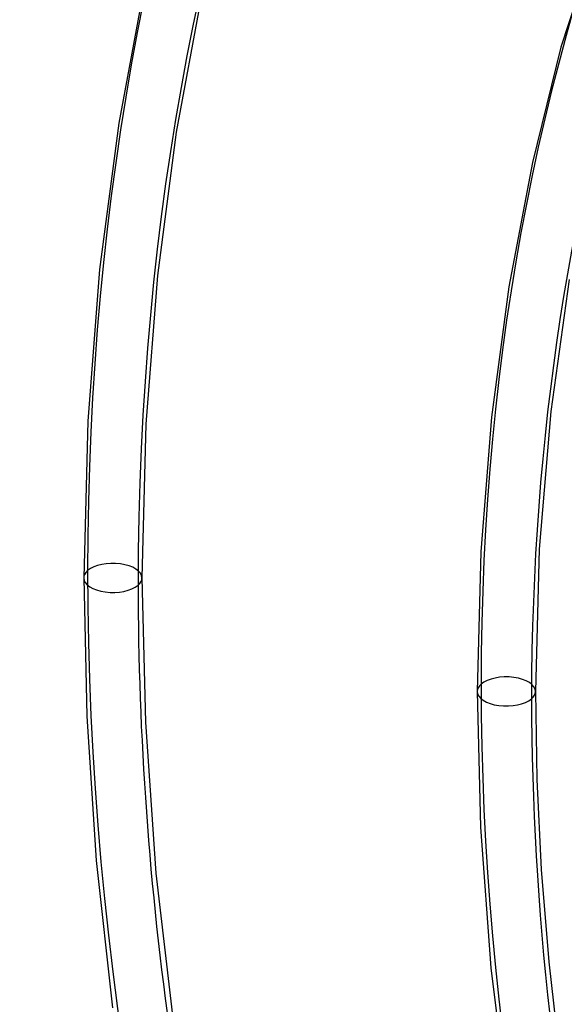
# Model space of a CAD drawing. Header units: millimetres. Extents: x -192 to 186, y -241 to 236.
# Tile 47 of 89: x -65 to -50, y 31 to 58. Entities that reach past the tile are written whole.
import ezdxf

# ---------------------------------------------------------------- set-up
doc = ezdxf.new("R2010")
doc.units = ezdxf.units.MM
doc.layers.add('MAIN-1', color=7, linetype='Continuous')
doc.layers.add('MAIN-2', color=7, linetype='Continuous')

msp = doc.modelspace()

# ---------------------------------------------------------------- linework, layer by layer
at = {"layer": 'MAIN-1'}
for p, q in [((-48.498, 62.214), (-50.134, 57.159)), ((-61.453, 58.928), (-62.166, 55.092)), ((-59.904, 58.596), (-60.6, 54.844)), ((-50.134, 57.159), (-50.906, 54.022)), ((-62.166, 55.092), (-62.688, 51.106)), ((-60.6, 54.844), (-61.112, 50.941)), ((-50.906, 54.022), (-51.548, 50.63)), ((-62.688, 51.106), (-63.009, 46.977)), ((-61.112, 50.941), (-61.426, 46.895)), ((-49.908, 50.836), (-50.411, 47.235)), ((-51.548, 50.63), (-52.022, 47.088)), ((-50.411, 47.235), (-50.721, 43.496)), ((-63.009, 46.977), (-63.119, 42.709)), ((-52.022, 47.088), (-52.313, 43.416)), ((-61.426, 46.895), (-61.534, 42.709)), ((-50.721, 43.496), (-50.827, 39.618)), ((-52.313, 43.416), (-52.412, 39.618)), ((-63.119, 42.709), (-63.036, 38.945)), ((-61.534, 42.709), (-61.442, 38.784)), ((-52.412, 39.618), (-52.321, 35.922)), ((-50.827, 39.618), (-50.787, 37.218)), ((-63.036, 38.945), (-62.777, 35.018)), ((-61.442, 38.784), (-61.154, 34.672)), ((-50.787, 37.218), (-50.667, 34.775)), ((-52.321, 35.922), (-52.038, 32.095)), ((-62.777, 35.018), (-62.335, 31.001)), ((-61.154, 34.672), (-60.663, 30.467)), ((-50.667, 34.775), (-50.462, 32.261)), ((-50.462, 32.261), (-50.17, 29.709)), ((-52.038, 32.095), (-51.559, 28.183))]:
    msp.add_line(p, q, dxfattribs=at)
for centre, major_axis, ratio, start_param, end_param in [((-0.5, -0.433), (108.018, -124.728), 0.75, 0.713724, 3.400514), ((21.406, 18.538), (78.963, -91.179), 0.75, -3.083463, -2.427868), ((21.406, 18.538), (70.87, -81.833), 0.75, 3.141592, 3.855317), ((21.406, 18.538), (62.776, -72.488), 0.75, -3.141592, -2.427868), ((-41, -35.507), (-104.417, 120.571), 0.75, 0, 2.284521), ((-41, -35.507), (103.763, -119.815), 0.75, -3.141592, -0.857072), ((21.406, 18.538), (54.683, -63.142), 0.75, -3.01176, -2.427868), ((-62.326, 42.709), (-0.792, 0), 0.5, -0.000094, 2.617994), ((-62.326, 42.709), (-0.792, 0), 0.5, 2.617994, 3.141499), ((21.406, 18.538), (62.776, -72.488), 0.75, -2.427868, -2.133659), ((-51.619, 39.618), (-0.792, 0), 0.5, -0.000094, 2.617994), ((-51.619, 39.618), (-0.792, 0), 0.5, 2.617994, 3.141499), ((21.406, 18.538), (54.683, -63.142), 0.75, -2.427868, -2.193356), ((-140.455, 90.245), (134.279, -95.61), 0.248604, -1.301917, -0.762712)]:
    msp.add_ellipse(centre, major_axis=major_axis, ratio=ratio, start_param=start_param, end_param=end_param, dxfattribs=at)
at = {"layer": 'MAIN-2'}
for centre, major_axis, ratio, start_param, end_param in [((0, 0), (-107.363, 123.972), 0.75, -2.427868, 0.713724), ((21.406, 18.538), (-88.094, 101.723), 0.75, -0.036331, 0.713724), ((21.406, 18.538), (-80.001, 92.377), 0.75, -0.032753, 0.713724), ((21.406, 18.538), (-71.907, 83.032), 0.75, -0.000001, 0.713724), ((21.406, 18.538), (-63.814, 73.686), 0.75, 0, 0.713724), ((21.406, 18.538), (-55.721, 64.341), 0.75, -0.015779, 0.713724), ((21.406, 18.538), (-88.094, 101.723), 0.75, 0.713724, 1.463779), ((21.406, 18.538), (-80.001, 92.377), 0.75, 0.713724, 1.460202), ((21.406, 18.538), (-71.907, 83.032), 0.75, 0.713724, 1.455819), ((-62.326, 42.709), (-0.792, 0), 0.5, -0.523599, -0.000094), ((-62.326, 42.709), (-0.792, 0), 0.5, 3.141499, 5.759587), ((21.406, 18.538), (-63.814, 73.686), 0.75, 0.713724, 1.450323), ((-0.5, -0.433), (108.018, -124.728), 0.75, -2.427868, -0.258922), ((0, 0), (-107.363, 123.972), 0.75, 0.713724, 3.855317), ((-51.619, 39.618), (-0.792, 0), 0.5, 3.141499, 5.759587), ((-51.619, 39.618), (-0.792, 0), 0.5, -0.523599, -0.000094), ((21.406, 18.538), (-55.721, 64.341), 0.75, 0.713724, 1.443228), ((-3.25, -2.815), (-104.417, 120.571), 0.75, 0.713724, 2.284521), ((-139.893, 91.034), (-134.279, 95.61), 0.248604, 1.839676, 2.405729)]:
    msp.add_ellipse(centre, major_axis=major_axis, ratio=ratio, start_param=start_param, end_param=end_param, dxfattribs=at)

doc.saveas('drawing.dxf')
